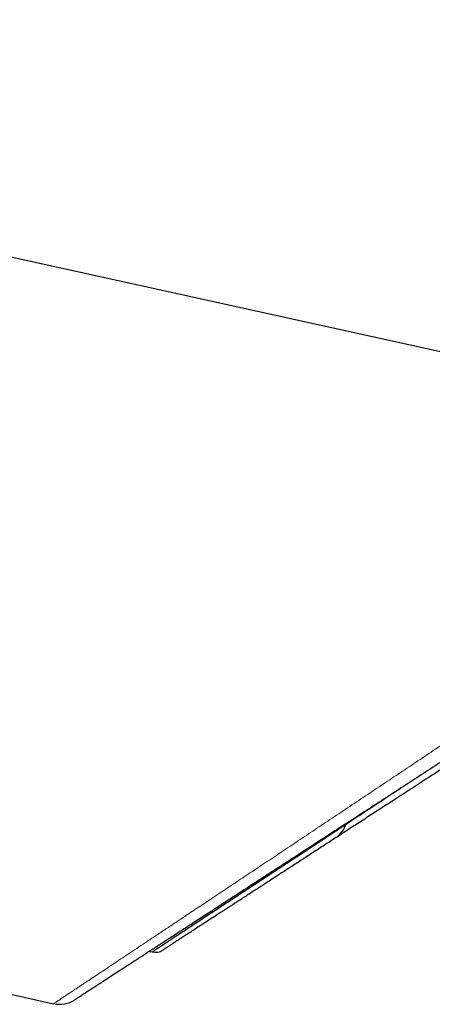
# Model space of a CAD drawing. Header units: millimetres. Extents: x 8 to 869, y 12 to 812.
# Tile 225 of 230: x 832 to 841, y 649 to 671. Entities that reach past the tile are written whole.
import ezdxf

# ---------------------------------------------------------------- set-up
doc = ezdxf.new("R2010")
doc.units = ezdxf.units.MM

msp = doc.modelspace()

# ---------------------------------------------------------------- linework, layer by layer
at = {"color": 7, "linetype": 'Continuous', "lineweight": 30}
for p, q in [((789.089, 659.123), (832.955, 649.445)), ((835.011, 650.568), (835.071, 650.555))]:
    msp.add_line(p, q, dxfattribs=at)
at = {"color": 7, "linetype": 'Continuous', "lineweight": 30, "flags": 128}
msp.add_lwpolyline([(808.939, 670.582), (809.569, 670.444), (811.062, 670.114), (817.035, 668.797), (829.792, 665.984), (850.645, 661.385)], dxfattribs=at)
at = {"color": 7, "linetype": 'Continuous', "lineweight": 30}
for centre, radius, start, end in [((838.744, 653.432), 0.5, 303.0247, 345.6776), ((835.135, 650.848), 0.3, 257.5463, 303.024), ((833.085, 650.031), 0.6, 257.5569, 303.0249)]:
    msp.add_arc(centre, radius, start, end, dxfattribs=at)
at = {"color": 252, "linetype": 'Continuous', "lineweight": 0}
for points, knots in [([(832.955, 649.445), (832.956, 649.446), (832.957, 649.447), (832.967, 649.453), (832.984, 649.464), (833.007, 649.48), (833.036, 649.499), (833.072, 649.523), (833.116, 649.552), (833.166, 649.586), (833.224, 649.624), (833.288, 649.667), (833.359, 649.714), (833.431, 649.762), (833.501, 649.808), (833.569, 649.854), (833.64, 649.901), (833.731, 649.961), (833.842, 650.036), (833.978, 650.126), (834.123, 650.222), (834.275, 650.324), (834.436, 650.431), (834.606, 650.544), (834.783, 650.662), (834.969, 650.786), (835.163, 650.915), (835.365, 651.05), (835.576, 651.19), (835.814, 651.349), (836.08, 651.526), (836.377, 651.724), (836.685, 651.93), (837.004, 652.143), (837.333, 652.362), (837.671, 652.588), (838.02, 652.82), (838.378, 653.06), (838.744, 653.304), (839.119, 653.554), (839.501, 653.81), (839.881, 654.064), (840.258, 654.316), (840.629, 654.564), (841.006, 654.817), (841.388, 655.072), (841.775, 655.332), (842.167, 655.595), (842.563, 655.86), (842.964, 656.129), (843.369, 656.402), (843.779, 656.677), (844.192, 656.954), (844.608, 657.235), (845.028, 657.518), (845.452, 657.803), (845.878, 658.09), (846.32, 658.389), (846.778, 658.698), (847.253, 659.019), (847.729, 659.341), (848.15, 659.626), (848.516, 659.874), (848.825, 660.084), (849.135, 660.294), (849.446, 660.505), (849.757, 660.716), (850.068, 660.928), (850.38, 661.141), (850.589, 661.282), (850.693, 661.353)], [0, 0, 0, 0, 0.0107858, 0.0215731, 0.0323589, 0.0431992, 0.054041, 0.0648813, 0.076095, 0.0873103, 0.098524, 0.1097958, 0.1210692, 0.132341, 0.1409905, 0.1496401, 0.1583008, 0.1669616, 0.1807201, 0.1944892, 0.208159, 0.2218289, 0.235537, 0.2492452, 0.2630424, 0.2768397, 0.2906727, 0.3045057, 0.3185581, 0.332619, 0.3504012, 0.3681991, 0.3861277, 0.4040564, 0.4220434, 0.4400305, 0.4582278, 0.4764251, 0.4946738, 0.5129226, 0.5312921, 0.5496734, 0.5666666, 0.5836598, 0.6006867, 0.6177136, 0.6348328, 0.6519521, 0.6691019, 0.6862517, 0.7035184, 0.7207852, 0.7380804, 0.7553756, 0.7727617, 0.7901478, 0.8075607, 0.8249736, 0.8440565, 0.8631395, 0.882256, 0.9013725, 0.9136792, 0.925986, 0.9383014, 0.9506167, 0.9629582, 0.9752997, 0.9876498, 1, 1, 1, 1]), ([(835.071, 650.555), (835.071, 650.555), (835.069, 650.554), (835.075, 650.558), (835.088, 650.566), (835.112, 650.582), (835.147, 650.606), (835.195, 650.637), (835.258, 650.679), (835.334, 650.728), (835.421, 650.786), (835.52, 650.851), (835.632, 650.925), (835.755, 651.006), (835.889, 651.094), (836.034, 651.19), (836.188, 651.292), (836.35, 651.398), (836.52, 651.51), (836.698, 651.628), (836.886, 651.752), (837.083, 651.881), (837.288, 652.016), (837.501, 652.157), (837.723, 652.303), (837.952, 652.454), (838.188, 652.61), (838.432, 652.771), (838.677, 652.932), (838.922, 653.094), (839.167, 653.255), (839.417, 653.42), (839.672, 653.589), (839.933, 653.761), (840.199, 653.936), (840.426, 654.086), (840.565, 654.178), (840.613, 654.21)], [0, 0, 0, 0, 0.00065, 0.027051, 0.053451, 0.080171, 0.106916, 0.137897, 0.168877, 0.200004, 0.231131, 0.262201, 0.293271, 0.324479, 0.355687, 0.386883, 0.41811, 0.448235, 0.478386, 0.508654, 0.538922, 0.569288, 0.599654, 0.630169, 0.660684, 0.691283, 0.721882, 0.75258, 0.783296, 0.811973, 0.84065, 0.869383, 0.898116, 0.927, 0.955885, 0.984819, 1, 1, 1, 1])]:
    msp.add_open_spline(points, degree=3, knots=knots, dxfattribs=at)
at = {"color": 7, "linetype": 'Continuous', "lineweight": 30}
for points, knots in [([(850.963, 660.937), (850.802, 660.832), (850.479, 660.622), (849.996, 660.308), (849.513, 659.994), (849.03, 659.68), (848.548, 659.367), (848.067, 659.054), (847.587, 658.742), (847.108, 658.431), (846.652, 658.135), (846.219, 657.853), (845.808, 657.586), (845.4, 657.321), (844.993, 657.057), (844.589, 656.794), (844.188, 656.533), (843.79, 656.274), (843.392, 656.016), (842.996, 655.758), (842.601, 655.501), (842.21, 655.247), (841.818, 654.993), (841.427, 654.738), (841.036, 654.484), (840.65, 654.234), (840.271, 653.987), (839.897, 653.744), (839.53, 653.505), (839.169, 653.271), (838.815, 653.04), (838.468, 652.815), (838.132, 652.597), (837.809, 652.387), (837.497, 652.184), (837.194, 651.987), (836.917, 651.807), (836.665, 651.643), (836.437, 651.495), (836.203, 651.343), (835.964, 651.187), (835.722, 651.03), (835.49, 650.879), (835.269, 650.735), (835.068, 650.605), (834.888, 650.488), (834.725, 650.382), (834.571, 650.282), (834.425, 650.187), (834.289, 650.098), (834.162, 650.016), (834.045, 649.94), (833.939, 649.871), (833.842, 649.808), (833.754, 649.751), (833.675, 649.699), (833.606, 649.655), (833.548, 649.617), (833.499, 649.585), (833.46, 649.56), (833.432, 649.542), (833.415, 649.53), (833.413, 649.529), (833.412, 649.528)], [0, 0, 0, 0, 0.019352, 0.038707, 0.058059, 0.077494, 0.096932, 0.116367, 0.135878, 0.15539, 0.174901, 0.191885, 0.208872, 0.225859, 0.242843, 0.25984, 0.27684, 0.293839, 0.310835, 0.32811, 0.345389, 0.362667, 0.379942, 0.397795, 0.415654, 0.433512, 0.451365, 0.469163, 0.486973, 0.504789, 0.522603, 0.540411, 0.558207, 0.575339, 0.592477, 0.609615, 0.626746, 0.640726, 0.654708, 0.668688, 0.685036, 0.701394, 0.717756, 0.734113, 0.750459, 0.764362, 0.778276, 0.792194, 0.806112, 0.820024, 0.833926, 0.847527, 0.861133, 0.87474, 0.888341, 0.90213, 0.915926, 0.929721, 0.943511, 0.95763, 0.971756, 0.985881, 1, 1, 1, 1]), ([(848.867, 659.416), (848.708, 659.312), (848.389, 659.105), (847.914, 658.796), (847.442, 658.489), (846.971, 658.184), (846.504, 657.88), (846.04, 657.578), (845.58, 657.279), (845.124, 656.982), (844.663, 656.683), (844.2, 656.382), (843.735, 656.08), (843.295, 655.794), (842.881, 655.524), (842.491, 655.271), (842.107, 655.021), (841.728, 654.775), (841.355, 654.533), (840.989, 654.295), (840.629, 654.061), (840.277, 653.832), (839.955, 653.623), (839.663, 653.433), (839.399, 653.261), (839.14, 653.093), (838.889, 652.93), (838.645, 652.771), (838.409, 652.618), (838.178, 652.468), (837.955, 652.322), (837.738, 652.182), (837.528, 652.045), (837.326, 651.914), (837.129, 651.786), (836.937, 651.661), (836.752, 651.541), (836.577, 651.427), (836.421, 651.326), (836.284, 651.237), (836.164, 651.159), (836.051, 651.085), (835.945, 651.016), (835.847, 650.952), (835.756, 650.893), (835.673, 650.84), (835.597, 650.79), (835.529, 650.746), (835.468, 650.706), (835.416, 650.672), (835.374, 650.645), (835.342, 650.624), (835.318, 650.609), (835.304, 650.6), (835.298, 650.596), (835.299, 650.597), (835.3, 650.597)], [0, 0, 0, 0, 0.023797, 0.047597, 0.071394, 0.095192, 0.118993, 0.142791, 0.16659, 0.190392, 0.214191, 0.239215, 0.264243, 0.289267, 0.311016, 0.332768, 0.354516, 0.376267, 0.398021, 0.419772, 0.441525, 0.463282, 0.485035, 0.502364, 0.519698, 0.537032, 0.554361, 0.571431, 0.588506, 0.60558, 0.622649, 0.639723, 0.656803, 0.673883, 0.690956, 0.708804, 0.726661, 0.744517, 0.762365, 0.776864, 0.791368, 0.805872, 0.820371, 0.834873, 0.849381, 0.863889, 0.878391, 0.893603, 0.908822, 0.924041, 0.939253, 0.953758, 0.968269, 0.982781, 0.997286, 1, 1, 1, 1]), ([(839.221, 653.289), (839.159, 653.248), (839.005, 653.146), (838.765, 652.988), (838.5, 652.813), (838.242, 652.644), (837.992, 652.478), (837.749, 652.318), (837.513, 652.163), (837.286, 652.014), (837.068, 651.87), (836.859, 651.732), (836.676, 651.611), (836.516, 651.506), (836.378, 651.415), (836.245, 651.328), (836.119, 651.245), (835.999, 651.166), (835.885, 651.091), (835.778, 651.02), (835.678, 650.954), (835.585, 650.893), (835.499, 650.837), (835.421, 650.785), (835.349, 650.738), (835.286, 650.696), (835.229, 650.659), (835.181, 650.627), (835.141, 650.601), (835.11, 650.581), (835.088, 650.566), (835.075, 650.558), (835.073, 650.557), (835.073, 650.556)], [0, 0, 0, 0, 0.025491, 0.064038, 0.10261, 0.141222, 0.179833, 0.218557, 0.257281, 0.296041, 0.334801, 0.373697, 0.412593, 0.441981, 0.471385, 0.500864, 0.530343, 0.559894, 0.589444, 0.619104, 0.648763, 0.678504, 0.708245, 0.738079, 0.767935, 0.798385, 0.828858, 0.859692, 0.890527, 0.921464, 0.952401, 0.984005, 1, 1, 1, 1])]:
    msp.add_open_spline(points, degree=3, knots=knots, dxfattribs=at)

doc.saveas('drawing.dxf')
